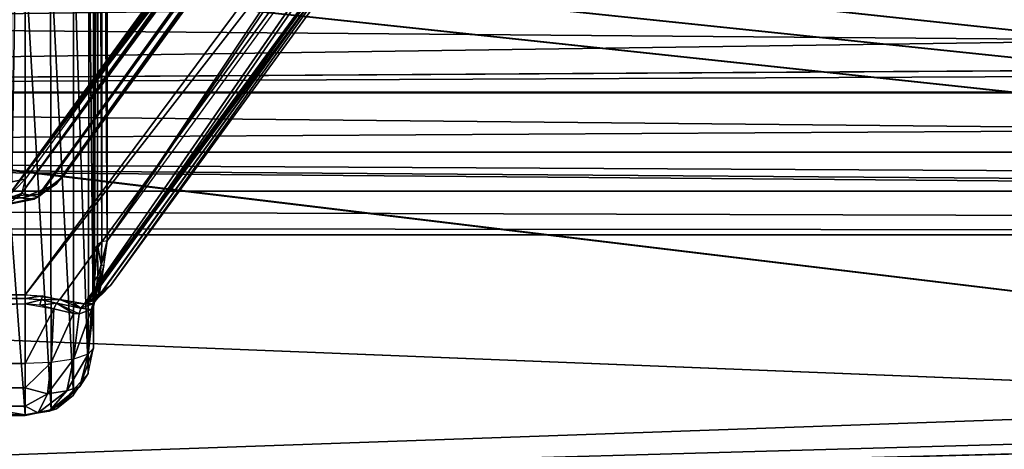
# Model space of a CAD drawing. Extents: x -398 to 398, y -1355 to -82.
# Tile 83 of 256: x -194.33 to -179.93, y -113.87 to -107.59. Entities that reach past the tile are written whole.
import ezdxf

# ---------------------------------------------------------------- set-up
doc = ezdxf.new("R2010")
doc.units = 0
doc.header["$MEASUREMENT"] = 0

msp = doc.modelspace()

# ---------------------------------------------------------------- linework, layer by layer
for points in [[(395.5, -525.467285, 437.803314), (395.5, -81.938164, 160.655502), (-395.5, -81.938164, 160.655502)], [(395.5, -525.467285, 437.803314), (-395.5, -81.938164, 160.655502), (-395.5, -525.467285, 437.803314)], [(-22.229691, -124.655098, 181.452103), (-396.5, -85.435806, 156.945206), (-395.5, -84.587761, 156.415207)], [(-22.229691, -124.6604, 181.443604), (-396.5, -85.441109, 156.936707), (-395.5, -84.593063, 156.406799)], [(395.5, -528.116882, 433.562988), (395.5, -84.587761, 156.415207), (-395.5, -84.587761, 156.415207)], [(395.5, -528.116882, 433.562988), (-395.5, -84.587761, 156.415207), (-395.5, -528.116882, 433.562988)], [(-395.5, -84.587761, 156.415207), (395.5, -84.587761, 156.415207), (-19.442101, -123.289597, 180.598801)], [(-395.5, -84.587761, 156.415207), (-19.442101, -123.289597, 180.598801), (-21.06683, -123.633301, 180.813599)], [(-395.5, -84.587761, 156.415207), (-21.06683, -123.633301, 180.813599), (-22.229691, -124.655098, 181.452103)], [(-395.5, -84.593063, 156.406799), (395.5, -84.593063, 156.406799), (-19.442101, -123.294899, 180.590302)], [(-395.5, -84.593063, 156.406799), (-19.442101, -123.294899, 180.590302), (-21.06683, -123.638603, 180.805099)], [(-395.5, -84.593063, 156.406799), (-21.06683, -123.638603, 180.805099), (-22.229691, -124.6604, 181.443604)], [(-396.5, -85.435806, 156.945206), (-22.478531, -125.502296, 181.981506), (-22.478531, -130.514999, 185.1138)], [(-396.5, -85.435806, 156.945206), (-22.478531, -130.514999, 185.1138), (-50.35714, -414.036102, 362.277405)], [(-396.5, -85.435806, 156.945206), (-50.35714, -414.036102, 362.277405), (-52.76738, -414.882812, 362.806488)], [(-396.5, -85.435806, 156.945206), (-52.76738, -414.882812, 362.806488), (-53.272449, -415.311096, 363.074097)], [(-396.5, -85.435806, 156.945206), (-53.272449, -415.311096, 363.074097), (-54.270809, -417.355103, 364.351288)], [(-396.5, -85.435806, 156.945206), (-54.270809, -417.355103, 364.351288), (-54.270809, -417.960785, 364.729889)], [(-396.5, -85.435806, 156.945206), (-54.270809, -417.960785, 364.729889), (-53.272449, -420.004791, 366.007111)], [(-396.5, -85.435806, 156.945206), (-53.272449, -420.004791, 366.007111), (-396.366211, -527.69281, 433.298004)], [(-22.478531, -125.502296, 181.981506), (-396.5, -85.435806, 156.945206), (-22.229691, -124.655098, 181.452103)], [(-396.5, -85.441109, 156.936707), (-22.478531, -125.507599, 181.973007), (-22.478531, -130.520294, 185.105301)], [(-396.5, -85.441109, 156.936707), (-22.478531, -130.520294, 185.105301), (-50.35714, -414.041412, 362.26889)], [(-396.5, -85.441109, 156.936707), (-50.35714, -414.041412, 362.26889), (-52.76738, -414.888092, 362.798004)], [(-396.5, -85.441109, 156.936707), (-52.76738, -414.888092, 362.798004), (-53.272449, -415.316406, 363.065613)], [(-396.5, -85.441109, 156.936707), (-53.272449, -415.316406, 363.065613), (-54.270809, -417.360413, 364.342896)], [(-396.5, -85.441109, 156.936707), (-54.270809, -417.360413, 364.342896), (-54.270809, -417.966095, 364.721405)], [(-396.5, -85.441109, 156.936707), (-54.270809, -417.966095, 364.721405), (-53.272449, -420.010101, 365.998596)], [(-396.5, -85.441109, 156.936707), (-53.272449, -420.010101, 365.998596), (-396.366211, -527.69812, 433.289612)], [(-22.478531, -125.507599, 181.973007), (-396.5, -85.441109, 156.936707), (-22.229691, -124.6604, 181.443604)], [(-185.665497, -98.050148, 104.006599), (-230.347794, -98.050148, 104.006599), (-194.512802, -110.181602, 81.091476)], [(-194.512802, -110.181602, 81.091476), (-185.550095, -98.039223, 104.015404), (-185.4478, -98.03817, 103.980797)], [(-194.512802, -110.181602, 81.091476), (-185.4478, -98.03817, 103.980797), (-185.360794, -98.048279, 103.898598)], [(-194.512802, -110.181602, 81.091476), (-185.665497, -98.050148, 104.006599), (-185.550095, -98.039223, 104.015404)], [(-194.512802, -110.181602, 81.091476), (-185.360794, -98.048279, 103.898598), (-185.259201, -98.089272, 103.659103)], [(-194.512802, -110.181602, 81.091476), (-185.259201, -98.089272, 103.659103), (-194.0495, -110.142502, 80.891876)], [(-194.447998, -98.112427, 27.559601), (-194.256607, -98.07534, 27.568159), (-194.447998, -109.958099, 78.868637)], [(-194.447998, -109.958099, 78.868637), (-194.256607, -98.07534, 27.568159), (-194.256607, -109.920998, 78.877197)], [(-194.256607, -109.920998, 78.877197), (-194.307907, -110.130302, 79.807854), (-185.533295, -97.959572, 27.0667)], [(-185.533295, -97.959572, 27.0667), (-194.307907, -110.130302, 79.807854), (-185.480698, -97.960701, 27.07803)], [(-194.307907, -110.130302, 79.807854), (-185.388397, -97.968407, 27.16098), (-185.480698, -97.960701, 27.07803)], [(-185.315308, -97.982903, 27.314871), (-185.388397, -97.968407, 27.16098), (-194.307907, -110.130302, 79.807854)], [(-194.057404, -110.1791, 80.496811), (-185.315308, -97.982903, 27.314871), (-194.307907, -110.130302, 79.807854)], [(-185.533295, -97.959572, 27.0667), (-194.256607, -109.920998, 78.877197), (-194.256607, -98.07534, 27.568159)], [(-185.213806, -98.052673, 27.97154), (-185.315308, -97.982903, 27.314871), (-194.057404, -110.1791, 80.496811)], [(-194.057404, -110.1791, 80.496811), (-193.704803, -109.8871, 80.623596), (-185.213806, -98.052673, 27.97155)], [(-194.0495, -110.142502, 80.891876), (-185.259201, -98.089272, 103.659103), (-193.797394, -109.9907, 80.714172)], [(-193.797394, -109.9907, 80.714172), (-185.259201, -98.089272, 103.659103), (-185.287094, -98.344704, 102.425903)], [(-185.213806, -98.052673, 27.97155), (-193.704803, -109.8871, 80.623596), (-185.287094, -98.344704, 30.62805)], [(-193.797394, -109.9907, 80.714172), (-185.287094, -98.344704, 102.425903), (-193.704803, -109.8871, 80.623596)], [(-193.704803, -109.8871, 80.623596), (-185.287094, -98.344704, 30.62805), (-185.287094, -98.344704, 102.425903)], [(-193.256607, -99.595619, 26.59601), (-193.244003, -99.523773, 26.59602), (-193.256607, -111.016098, 76.063423)], [(-193.256607, -111.016098, 76.063423), (-193.244003, -99.523773, 26.59602), (-193.241394, -110.941498, 76.080627)], [(-193.244003, -99.523773, 26.59602), (-193.197998, -99.450478, 26.59601), (-193.241394, -110.941498, 76.080627)], [(-193.241394, -110.941498, 76.080627), (-193.197998, -99.450478, 26.59601), (-193.197998, -110.878304, 76.09523)], [(-193.179794, -99.433937, 26.59601), (-193.133194, -110.835999, 76.10498), (-193.197998, -110.878304, 76.09523)], [(-193.179794, -99.433937, 26.59601), (-193.197998, -110.878304, 76.09523), (-193.197998, -99.450478, 26.59601)], [(-193.127396, -99.433937, 26.727171), (-193.133194, -110.835999, 76.10498), (-193.179794, -99.433937, 26.59601)], [(-193.056595, -110.821198, 76.108414), (-193.133194, -110.835999, 76.10498), (-193.127396, -99.433937, 26.727171)], [(-193.056595, -110.821198, 76.108414), (-193.127396, -99.433937, 26.727171), (-193.099503, -99.433937, 26.764059)], [(-193.056595, -110.821198, 76.108414), (-193.099503, -99.433937, 26.764059), (-193.070999, -99.433937, 26.78248)], [(-193.056595, -110.821198, 76.108414), (-193.070999, -99.433937, 26.78248), (-193.056595, -99.433937, 26.784781)], [(-193.056595, -110.821198, 76.108414), (-193.056595, -99.433937, 26.784781), (-185.443298, -99.433937, 26.784781)], [(-193.056595, -110.821198, 76.108414), (-185.443298, -99.433937, 26.784781), (-185.334595, -99.505791, 27.09601)], [(-193.056595, -110.821198, 76.108414), (-185.334595, -99.505791, 27.09601), (-185.334595, -100.232697, 30.244749)], [(-193.256607, -112.389999, 80.321083), (-193.256607, -111.016098, 76.063423), (-193.256607, -99.595619, 26.59601)], [(-193.256607, -112.389999, 80.321083), (-193.256607, -99.595619, 26.59601), (-193.256607, -105.651703, 51.134289)], [(-185.510101, -100.382797, 102.806396), (-185.334595, -100.142197, 103.260902), (-193.388107, -111.7425, 81.120552)], [(-193.388107, -111.7425, 81.120552), (-185.334595, -100.142197, 103.260902), (-185.334595, -100.738197, 101.861397)], [(-193.056595, -110.821198, 76.108414), (-193.147705, -111.477303, 79.452019), (-185.334595, -100.232697, 30.244749)], [(-185.334595, -100.232697, 30.244749), (-193.147705, -111.477303, 79.452019), (-185.334595, -100.764, 33.047451)], [(243, -100.280098, 127.672203), (-235.265503, -167.884293, 169.916), (-243, -100.280098, 127.672203)], [(243, -100.280098, 127.672203), (235.265503, -167.884293, 169.916), (-235.265503, -167.884293, 169.916)], [(-221.756607, -111.610603, 81.59819), (-230.178604, -100.319397, 102.926102), (-185.834595, -100.319397, 102.926102)], [(-221.756607, -111.610603, 81.59819), (-185.834595, -100.319397, 102.926102), (-194.256607, -111.610603, 81.59819)], [(-194.256607, -111.610603, 81.59819), (-185.834595, -100.319397, 102.926102), (-185.510101, -100.382797, 102.806396)], [(-194.256607, -111.610603, 81.59819), (-185.510101, -100.382797, 102.806396), (-193.749207, -111.680298, 81.466591)], [(-193.388107, -111.7425, 81.120552), (-193.749207, -111.680298, 81.466591), (-185.510101, -100.382797, 102.806396)], [(243, -100.704002, 126.993698), (-235.265503, -168.308197, 169.237503), (-243, -100.704002, 126.993698)], [(243, -100.704002, 126.993698), (235.265503, -168.308197, 169.237503), (-235.265503, -168.308197, 169.237503)], [(-193.388107, -111.7425, 81.120552), (-185.334595, -100.738197, 101.861397), (-193.350601, -111.729797, 81.099411)], [(-185.334595, -100.738197, 101.861397), (-185.334595, -100.955498, 100.700401), (-193.350601, -111.729797, 81.099411)], [(-185.334595, -100.764, 33.047451), (-193.175293, -111.623703, 80.478012), (-193.2099, -111.678001, 80.749779)], [(-185.334595, -100.764, 33.047451), (-193.2099, -111.678001, 80.749779), (-193.005997, -111.474403, 80.831123)], [(-185.334595, -100.764, 33.047451), (-193.147705, -111.477303, 79.452019), (-193.175293, -111.623703, 80.478012)], [(-185.334595, -100.764, 33.047451), (-193.005997, -111.474403, 80.831123), (-185.334595, -100.955498, 35.26844)], [(-193.350601, -111.729797, 81.099411), (-185.334595, -100.955498, 100.700401), (-193.005997, -111.474403, 80.831123)], [(-193.005997, -111.474403, 80.831123), (-185.334595, -100.955498, 35.26844), (-185.334595, -100.955498, 100.700401)], [(-243, -101.233902, -0.8), (-231.629807, -107.4487, -0.8), (-85.172813, -108.651802, -0.8)], [(-243, -101.233902, -0.8), (-85.172813, -108.651802, -0.8), (-84.370171, -107.4487, -0.8)], [(-243, -101.233902, -0.8), (-83, -106.983902, -0.8), (80.827187, -108.651802, -0.8)], [(-243, -101.233902, -0.8), (80.827187, -108.651802, -0.8), (81.629829, -107.4487, -0.8)], [(-243, -101.233902, -0.8), (83, -106.983902, -0.8), (230.827194, -108.651802, -0.8)], [(-243, -101.233902, -0.8), (230.827194, -108.651802, -0.8), (231.629807, -107.4487, -0.8)], [(-243, -101.233902), (-231.629807, -107.4487), (-85.172813, -108.651802)], [(-243, -101.233902), (-85.172813, -108.651802), (-84.370171, -107.4487)], [(-243, -101.233902), (-83, -106.983902), (80.827187, -108.651802)], [(-243, -101.233902), (80.827187, -108.651802), (81.629829, -107.4487)], [(-243, -101.233902), (83, -106.983902), (230.827194, -108.651802)], [(-243, -101.233902), (230.827194, -108.651802), (231.629807, -107.4487)], [(-255, -101.733902), (-233, -107.733902), (255, -101.733902)], [(-255, -101.733902, 0.8), (-233, -107.733902, 0.8), (255, -101.733902, 0.8)], [(255, -101.733902), (-233, -107.733902), (-232.166, -107.986397)], [(255, -101.733902, 0.8), (-233, -107.733902, 0.8), (-232.166, -107.986397, 0.8)], [(255, -101.733902), (-232.166, -107.986397), (-231.614594, -108.660004)], [(255, -101.733902, 0.8), (-232.166, -107.986397, 0.8), (-231.614594, -108.660004, 0.8)], [(255, -101.733902), (-231.614594, -108.660004), (-83, -107.733902)], [(255, -101.733902, 0.8), (-231.614594, -108.660004, 0.8), (-83, -107.733902, 0.8)], [(-193.319901, -106.001701, 51.094391), (-193.256607, -112.389999, 80.321083), (-193.256607, -105.651703, 51.134289)], [(-193.5495, -106.358803, 51.05373), (-193.332703, -112.762802, 80.235001), (-193.319901, -106.001701, 51.094391)], [(-193.332703, -112.762802, 80.235001), (-193.256607, -112.389999, 80.321083), (-193.319901, -106.001701, 51.094391)], [(-193.883896, -106.579597, 51.028431), (-193.5495, -113.078903, 80.162018), (-193.5495, -106.358803, 51.05373)], [(-193.5495, -113.078903, 80.162018), (-193.332703, -112.762802, 80.235001), (-193.5495, -106.358803, 51.05373)], [(-194.256607, -106.651703, 51.020359), (-193.873901, -113.290199, 80.113258), (-193.883896, -106.579597, 51.028431)], [(-193.873901, -113.290199, 80.113258), (-193.5495, -113.078903, 80.162018), (-193.883896, -106.579597, 51.028431)], [(-194.756607, -106.651703, 51.020359), (-198.006607, -112.745697, 77.416618), (-194.256607, -113.364304, 80.096138)], [(-194.756607, -106.651703, 51.020359), (-194.256607, -113.364304, 80.096138), (-194.256607, -106.651703, 51.020359)], [(-194.256607, -113.364304, 80.096138), (-193.873901, -113.290199, 80.113258), (-194.256607, -106.651703, 51.020359)], [(-230.827194, -108.651802, -0.8), (-85.172813, -108.651802, -0.8), (-231.629807, -107.4487, -0.8)], [(-230.827194, -108.651802), (-85.172813, -108.651802), (-231.629807, -107.4487)], [(-231.614594, -108.660004), (-83.834007, -107.986397), (-83, -107.733902)], [(-231.614594, -108.660004, 0.8), (-83.834007, -107.986397, 0.8), (-83, -107.733902, 0.8)], [(-83.834007, -107.986397), (-231.614594, -108.660004), (-84.385406, -108.660004)], [(-83.834007, -107.986397, 0.8), (-231.614594, -108.660004, 0.8), (-84.385406, -108.660004, 0.8)], [(-231.528595, -109.526604), (-84.385406, -108.660004), (-231.614594, -108.660004)], [(-231.528595, -109.526604, 0.8), (-84.385406, -108.660004, 0.8), (-231.614594, -108.660004, 0.8)], [(-231.528595, -109.526604), (-84.471443, -109.526604), (-84.385406, -108.660004)], [(-231.528595, -109.526604, 0.8), (-84.471443, -109.526604, 0.8), (-84.385406, -108.660004, 0.8)], [(-85.079224, -110.094803, -0.8), (-230.827194, -108.651802, -0.8), (-230.920807, -110.094803, -0.8)], [(-85.079224, -110.094803), (-230.827194, -108.651802), (-230.920807, -110.094803)], [(-85.172813, -108.651802, -0.8), (-230.827194, -108.651802, -0.8), (-85.079224, -110.094803, -0.8)], [(-85.172813, -108.651802), (-230.827194, -108.651802), (-85.079224, -110.094803)], [(-83, -110.733902), (-231.528595, -109.526604), (-231.939102, -110.294701)], [(-83, -110.733902, 0.8), (-231.528595, -109.526604, 0.8), (-231.939102, -110.294701, 0.8)], [(-84.060944, -110.294701), (-231.528595, -109.526604), (-83.573662, -110.620003)], [(-83, -110.733902), (-83.573662, -110.620003), (-231.528595, -109.526604)], [(-84.060944, -110.294701), (-84.471443, -109.526604), (-231.528595, -109.526604)], [(-84.060944, -110.294701, 0.8), (-231.528595, -109.526604, 0.8), (-83.573662, -110.620003, 0.8)], [(-83, -110.733902, 0.8), (-83.573662, -110.620003, 0.8), (-231.528595, -109.526604, 0.8)], [(-84.060944, -110.294701, 0.8), (-84.471443, -109.526604, 0.8), (-231.528595, -109.526604, 0.8)], [(-193.797394, -109.9907, 80.714172), (-194.124695, -110.2117, 80.743057), (-193.704803, -109.8871, 80.623596)], [(-193.704803, -109.8871, 80.623596), (-194.124695, -110.2117, 80.743057), (-194.057404, -110.1791, 80.496811)], [(-194.307907, -110.130302, 79.807854), (-194.535599, -110.211197, 79.790588), (-194.256607, -109.920998, 78.877197)], [(-194.256607, -109.920998, 78.877197), (-194.535599, -110.211197, 79.790588), (-194.4478, -109.958504, 78.86853)], [(-194.124695, -110.2117, 80.743057), (-193.797394, -109.9907, 80.714172), (-194.287704, -110.1922, 81.010147)], [(-194.287704, -110.1922, 81.010147), (-193.797394, -109.9907, 80.714172), (-194.0495, -110.142502, 80.891876)], [(-231, -115.233902, -0.8), (81.750252, -111.104897, -0.8), (80.920776, -110.094803, -0.8)], [(-231, -115.233902, -0.8), (80.920776, -110.094803, -0.8), (-83, -111.483902, -0.8)], [(-231, -115.233902, -0.8), (-84.249748, -111.104897, -0.8), (-85.079224, -110.094803, -0.8)], [(-231, -115.233902, -0.8), (-85.079224, -110.094803, -0.8), (-230.920807, -110.094803, -0.8)], [(-231, -115.233902), (231, -115.233902), (230.920807, -110.094803)], [(-231, -115.233902), (230.920807, -110.094803), (83, -111.483902)], [(-231, -115.233902), (81.750252, -111.104897), (80.920776, -110.094803)], [(-231, -115.233902), (80.920776, -110.094803), (-83, -111.483902)], [(-231, -115.233902), (-84.249748, -111.104897), (-85.079224, -110.094803)], [(-231, -115.233902), (-85.079224, -110.094803), (-230.920807, -110.094803)], [(-194.307907, -110.130302, 79.807854), (-194.360703, -110.202499, 80.120277), (-194.535599, -110.211197, 79.790588)], [(-194.512802, -110.289398, 80.753227), (-194.124695, -110.2117, 80.743057), (-194.512802, -110.181602, 81.091476)], [(-194.512802, -110.181602, 81.091476), (-194.124695, -110.2117, 80.743057), (-194.287704, -110.1922, 81.010147)], [(-194.307907, -110.130302, 79.807854), (-194.479095, -110.272903, 80.404152), (-194.057404, -110.1791, 80.496811)], [(-194.057404, -110.1791, 80.496811), (-194.124695, -110.2117, 80.743057), (-194.479095, -110.272903, 80.404152)], [(-83, -110.733902), (-231.939102, -110.294701), (-232.4263, -110.620003)], [(-83, -110.733902, 0.8), (-231.939102, -110.294701, 0.8), (-232.4263, -110.620003, 0.8)], [(-194.479095, -110.272903, 80.404152), (-194.124695, -110.2117, 80.743057), (-194.512802, -110.289398, 80.753227)], [(-83, -110.733902), (-232.4263, -110.620003), (-233, -110.733902)], [(-83, -110.733902, 0.8), (-232.4263, -110.620003, 0.8), (-233, -110.733902, 0.8)], [(235.114594, -129.460007), (-233, -110.733902), (-235.114594, -129.460007)], [(235.114594, -129.460007, 0.8), (-233, -110.733902, 0.8), (-235.114594, -129.460007, 0.8)], [(235.114594, -129.460007), (-83, -110.733902), (-233, -110.733902)], [(235.114594, -129.460007, 0.8), (-83, -110.733902, 0.8), (-233, -110.733902, 0.8)], [(-193.197601, -110.8787, 76.095123), (-193.241302, -110.941299, 76.080673), (-193.239304, -111.404099, 78.380219)], [(-193.197601, -110.8787, 76.095123), (-193.239304, -111.404099, 78.380219), (-193.190704, -111.337997, 78.391762)], [(-193.197601, -110.8787, 76.095123), (-193.141693, -111.166801, 77.644852), (-193.133301, -110.835899, 76.105003)], [(-193.197601, -110.8787, 76.095123), (-193.190704, -111.337997, 78.391762), (-193.141693, -111.166801, 77.644852)], [(-193.141693, -111.166801, 77.644852), (-193.0802, -111.012703, 76.970047), (-193.056595, -110.820999, 76.108467)], [(-193.141693, -111.166801, 77.644852), (-193.056595, -110.820999, 76.108467), (-193.133301, -110.835899, 76.105003)], [(-193.239304, -111.404099, 78.380219), (-193.241302, -110.941299, 76.080673), (-193.256699, -111.015999, 76.063454)], [(-193.239304, -111.404099, 78.380219), (-193.256699, -111.015999, 76.063454), (-193.256607, -111.783798, 80.461037)], [(-193.256607, -111.783798, 80.461037), (-193.256607, -111.016098, 76.063423), (-193.256607, -112.389999, 80.321083)], [(-193.1035, -111.187401, 77.822403), (-193.0802, -111.012703, 76.970047), (-193.141693, -111.166801, 77.644852)], [(-231, -115.233902, -0.8), (83, -111.483902, -0.8), (81.750252, -111.104897, -0.8)], [(-231, -115.233902, -0.8), (-83, -111.483902, -0.8), (-84.249748, -111.104897, -0.8)], [(-231, -115.233902), (83, -111.483902), (81.750252, -111.104897)], [(-231, -115.233902), (-83, -111.483902), (-84.249748, -111.104897)], [(-193.141693, -111.166801, 77.644852), (-193.190704, -111.337997, 78.391762), (-193.172104, -111.443001, 79.123947)], [(-193.172104, -111.443001, 79.123947), (-193.1035, -111.187401, 77.822403), (-193.141693, -111.166801, 77.644852)], [(-193.172104, -111.443001, 79.123947), (-193.126099, -111.342903, 78.653687), (-193.1035, -111.187401, 77.822403)], [(-193.239304, -111.404099, 78.380219), (-193.235001, -111.694099, 80.470543), (-193.190704, -111.337997, 78.391762)], [(-193.235001, -111.694099, 80.470543), (-193.172104, -111.443001, 79.123947), (-193.190704, -111.337997, 78.391762)], [(-193.147705, -111.477097, 79.452103), (-193.126099, -111.342903, 78.653687), (-193.172104, -111.443001, 79.123947)], [(231, -115.233902, -0.8), (83, -111.483902, -0.8), (-231, -115.233902, -0.8)], [(-193.350601, -111.729797, 81.099411), (-193.2099, -111.678001, 80.749779), (-193.005997, -111.474403, 80.831123)], [(-193.350601, -111.729797, 81.099411), (-193.005997, -111.474403, 80.831123), (-193.143097, -111.615799, 80.958878)], [(-193.235001, -111.694099, 80.470543), (-193.239304, -111.404099, 78.380219), (-193.256607, -111.783798, 80.461037)], [(-193.172104, -111.443001, 79.123947), (-193.235001, -111.694099, 80.470543), (-193.175293, -111.623703, 80.478012)], [(-193.172104, -111.443001, 79.123947), (-193.175293, -111.623703, 80.478012), (-193.147705, -111.477097, 79.452103)], [(-221.756607, -111.610603, 81.59819), (-221.756607, -111.665497, 81.533203), (-194.256607, -111.610603, 81.59819)], [(-194.256607, -111.610603, 81.59819), (-221.756607, -111.665497, 81.533203), (-194.256607, -111.665497, 81.533203)], [(-193.996704, -111.628304, 81.564873), (-194.256607, -111.665604, 81.533272), (-194.256607, -111.610603, 81.59819)], [(-194.020706, -111.683197, 81.501747), (-194.256607, -111.665604, 81.533272), (-193.996704, -111.628304, 81.564873)], [(-193.749207, -111.680298, 81.46656), (-194.020706, -111.683197, 81.501747), (-193.996704, -111.628304, 81.564873)], [(-193.235001, -111.694099, 80.470543), (-193.2099, -111.678001, 80.749779), (-193.175293, -111.623703, 80.478012)], [(-221.756607, -111.665497, 81.533203), (-221.756607, -111.742401, 81.496887), (-194.256607, -111.665497, 81.533203)], [(-194.256607, -111.665497, 81.533203), (-221.756607, -111.742401, 81.496887), (-194.256607, -111.742401, 81.496887)], [(-194.256607, -112.614899, 81.295464), (-221.756607, -112.614899, 81.295464), (-194.256607, -111.742401, 81.496887)], [(-194.256607, -111.742401, 81.496887), (-221.756607, -112.614899, 81.295464), (-221.756607, -111.742401, 81.496887)], [(-194.020706, -111.683197, 81.501747), (-194.256607, -111.742401, 81.496887), (-194.256607, -111.665604, 81.533272)], [(-194.0401, -111.761101, 81.468193), (-194.256607, -111.742401, 81.496887), (-194.020706, -111.683197, 81.501747)], [(-193.833801, -111.816299, 81.383568), (-194.256607, -112.614899, 81.295464), (-194.256607, -111.742401, 81.496887)], [(-193.7966, -111.735298, 81.40889), (-194.0401, -111.761101, 81.468193), (-194.020706, -111.683197, 81.501747)], [(-193.833801, -111.816299, 81.383553), (-194.0401, -111.761101, 81.468193), (-193.7966, -111.735298, 81.40889)], [(-193.7966, -111.735298, 81.40889), (-194.020706, -111.683197, 81.501747), (-193.749207, -111.680298, 81.46656)], [(-193.833801, -111.816299, 81.383568), (-193.7966, -111.735298, 81.40889), (-193.5495, -111.882301, 81.163971)], [(-193.7966, -111.735298, 81.40889), (-193.749207, -111.680298, 81.466591), (-193.438202, -111.803802, 81.080811)], [(-193.5495, -111.882301, 81.163971), (-193.7966, -111.735298, 81.40889), (-193.461899, -111.886597, 81.060173)], [(-193.461899, -111.886597, 81.060173), (-193.7966, -111.735298, 81.40889), (-193.438202, -111.803802, 81.080811)], [(-193.438202, -111.803802, 81.080811), (-193.749207, -111.680298, 81.466591), (-193.551895, -111.727303, 81.317062)], [(-193.438202, -111.803802, 81.080811), (-193.551895, -111.727303, 81.317062), (-193.388107, -111.7425, 81.120552)], [(-193.283707, -111.826202, 80.688469), (-193.438202, -111.803802, 81.080811), (-193.264801, -111.7425, 80.717484)], [(-193.438202, -111.803802, 81.080811), (-193.388107, -111.7425, 81.120552), (-193.264801, -111.7425, 80.717484)], [(-193.264801, -111.7425, 80.717484), (-193.388107, -111.7425, 81.120552), (-193.2099, -111.678001, 80.749779)], [(-193.388107, -111.7425, 81.120552), (-193.2099, -111.678001, 80.749779), (-193.350601, -111.729797, 81.099411)], [(-193.283707, -111.826202, 80.688469), (-193.264801, -111.7425, 80.717484), (-193.256607, -111.783798, 80.461037)], [(-193.264801, -111.7425, 80.717484), (-193.2099, -111.678001, 80.749779), (-193.235001, -111.694099, 80.470543)], [(-193.256607, -111.783798, 80.461037), (-193.264801, -111.7425, 80.717484), (-193.235001, -111.694099, 80.470543)], [(-193.873901, -112.597801, 81.221283), (-194.256607, -112.614899, 81.295464), (-193.833801, -111.816299, 81.383568)], [(-193.5495, -111.882301, 81.164001), (-193.873901, -112.597801, 81.221283), (-193.833801, -111.816299, 81.383568)], [(-193.5495, -112.549004, 81.010071), (-193.873901, -112.597801, 81.221283), (-193.5495, -111.882301, 81.164001)], [(-193.5495, -112.549004, 81.010071), (-193.461899, -111.886597, 81.060173), (-193.283707, -111.826202, 80.688469)], [(-193.5495, -112.549004, 81.010071), (-193.283707, -111.826202, 80.688469), (-193.332703, -112.475998, 80.693962)], [(-193.5495, -111.882301, 81.164001), (-193.461899, -111.886597, 81.060173), (-193.5495, -112.549004, 81.010071)], [(-193.461899, -111.886597, 81.060173), (-193.438202, -111.803802, 81.080811), (-193.283707, -111.826202, 80.688469)], [(-193.332703, -112.475998, 80.693962), (-193.283707, -111.826202, 80.688469), (-193.256607, -111.783798, 80.461037)], [(-193.332703, -112.475998, 80.693962), (-193.256607, -111.783798, 80.461037), (-193.256607, -112.389999, 80.321083)], [(-193.644302, -113.0149, 80.80529), (-193.456497, -112.951698, 80.531532), (-193.332703, -112.475998, 80.693962)], [(-193.644302, -113.0149, 80.80529), (-193.332703, -112.475998, 80.693962), (-193.5495, -112.549004, 81.010071)], [(-193.456497, -112.951698, 80.531532), (-193.332703, -112.762802, 80.235001), (-193.256607, -112.389999, 80.321083)], [(-193.456497, -112.951698, 80.531532), (-193.256607, -112.389999, 80.321083), (-193.332703, -112.475998, 80.693962)], [(-194.256607, -112.614899, 81.295464), (-194.256607, -112.970703, 81.135201), (-221.756607, -112.614899, 81.295464)], [(-221.756607, -112.614899, 81.295464), (-194.256607, -112.970703, 81.135201), (-221.756607, -112.970703, 81.135201)], [(-194.256607, -112.970703, 81.135201), (-193.873901, -112.597801, 81.221283), (-194.256607, -112.614899, 81.295464)], [(-193.873901, -112.597801, 81.221283), (-194.256607, -112.970703, 81.135201), (-193.925201, -113.057098, 80.988197)], [(-193.925201, -113.057098, 80.988197), (-193.644302, -113.0149, 80.80529), (-193.5495, -112.549004, 81.010071)], [(-193.925201, -113.057098, 80.988197), (-193.5495, -112.549004, 81.010071), (-193.873901, -112.597801, 81.221283)], [(-221.756607, -113.364304, 80.096138), (-194.256607, -113.364304, 80.096138), (-218.006607, -112.745697, 77.416618)], [(-218.006607, -112.745697, 77.416618), (-194.256607, -113.364304, 80.096138), (-198.006607, -112.745697, 77.416618)], [(-193.794693, -113.276802, 80.312714), (-193.5495, -113.078903, 80.162018), (-193.332703, -112.762802, 80.235001)], [(-193.794693, -113.276802, 80.312714), (-193.332703, -112.762802, 80.235001), (-193.456497, -112.951698, 80.531532)], [(-194.256607, -112.970703, 81.135201), (-194.256607, -113.237999, 80.851013), (-221.756607, -112.970703, 81.135201)], [(-221.756607, -112.970703, 81.135201), (-194.256607, -113.237999, 80.851013), (-221.756607, -113.237999, 80.851013)], [(-193.925201, -113.057098, 80.988197), (-194.256607, -112.970703, 81.135201), (-194.256607, -113.237999, 80.851013)], [(-193.925201, -113.057098, 80.988197), (-194.256607, -113.237999, 80.851013), (-194.065308, -113.3377, 80.57637)], [(-194.065308, -113.3377, 80.57637), (-193.903107, -113.313301, 80.470757), (-193.644302, -113.0149, 80.80529)], [(-194.065308, -113.3377, 80.57637), (-193.644302, -113.0149, 80.80529), (-193.925201, -113.057098, 80.988197)], [(-193.903107, -113.313301, 80.470757), (-193.794693, -113.276802, 80.312714), (-193.456497, -112.951698, 80.531532)], [(-193.903107, -113.313301, 80.470757), (-193.456497, -112.951698, 80.531532), (-193.644302, -113.0149, 80.80529)], [(-193.873901, -113.290199, 80.113258), (-193.5495, -113.078903, 80.162018), (-193.794693, -113.276802, 80.312714)], [(-194.256607, -113.237999, 80.851013), (-194.256607, -113.376198, 80.48613), (-221.756607, -113.237999, 80.851013)], [(-221.756607, -113.237999, 80.851013), (-194.256607, -113.376198, 80.48613), (-221.756607, -113.376198, 80.48613)], [(-194.256607, -113.376198, 80.48613), (-194.256607, -113.364304, 80.096138), (-221.756607, -113.376198, 80.48613)], [(-221.756607, -113.376198, 80.48613), (-194.256607, -113.364304, 80.096138), (-221.756607, -113.364304, 80.096138)], [(-194.065308, -113.3377, 80.57637), (-194.256607, -113.237999, 80.851013), (-194.256607, -113.376198, 80.48613)], [(-193.873901, -113.290199, 80.113258), (-193.794693, -113.276802, 80.312714), (-194.256607, -113.364304, 80.096138)], [(-194.256607, -113.364304, 80.096138), (-193.794693, -113.276802, 80.312714), (-193.903107, -113.313301, 80.470757)], [(-194.256607, -113.364304, 80.096138), (-193.903107, -113.313301, 80.470757), (-194.065308, -113.3377, 80.57637)], [(-194.065308, -113.3377, 80.57637), (-194.256607, -113.376198, 80.48613), (-194.256607, -113.364304, 80.096138)]]:
    msp.add_3dface(points)

doc.saveas('drawing.dxf')
